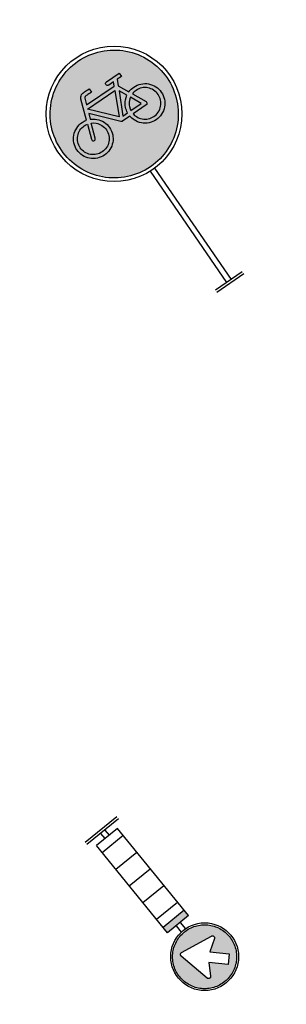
# Model space of a CAD drawing. Header units: metres. Extents: x 197071 to 197673, y 354832 to 355594.
# Tile 19 of 28: x 197224.81 to 197229.23, y 355388.35 to 355404.71. Entities that reach past the tile are written whole.
import ezdxf

# ---------------------------------------------------------------- set-up
doc = ezdxf.new("R2010")
doc.units = ezdxf.units.M
doc.layers.get('0').update_dxf_attribs({"lineweight": 25})

# ---------------------------------------------------------------- blocks, each defined once
blk = doc.blocks.new('G11')
h = blk.add_hatch(color=253)
h.paths.add_polyline_path([(1.9855, 0.0228), (1.9838, 0.046), (1.981, 0.0689), (1.9771, 0.0916), (1.9721, 0.114), (1.9659, 0.1363), (1.9586, 0.1583), (1.9502, 0.1801), (1.9407, 0.2015), (1.9303, 0.2222), (1.9189, 0.2423), (1.9066, 0.2618), (1.8933, 0.2806), (1.8791, 0.2988), (1.8639, 0.3164), (1.8478, 0.3333), (1.8309, 0.3494), (1.8133, 0.3646), (1.7951, 0.3788), (1.7763, 0.3921), (1.7568, 0.4044), (1.7367, 0.4158), (1.716, 0.4262), (1.6946, 0.4357), (1.6728, 0.4441), (1.6508, 0.4514), (1.6285, 0.4576), (1.6061, 0.4626), (1.5834, 0.4665), (1.5605, 0.4694), (1.5373, 0.471), (1.514, 0.4716), (1.4906, 0.471), (1.4675, 0.4694), (1.4446, 0.4665), (1.4219, 0.4626), (1.3994, 0.4576), (1.3772, 0.4514), (1.3551, 0.4441), (1.3333, 0.4357), (1.312, 0.4262), (1.2912, 0.4158), (1.2711, 0.4044), (1.2516, 0.3921), (1.2328, 0.3788), (1.2146, 0.3646), (1.197, 0.3494), (1.1801, 0.3333), (1.164, 0.3164), (1.1488, 0.2988), (1.1346, 0.2806), (1.1213, 0.2618), (1.109, 0.2423), (1.0976, 0.2222), (1.0872, 0.2015), (1.0778, 0.1801), (1.0694, 0.1583), (1.0621, 0.1363), (1.0559, 0.114), (1.0508, 0.0916), (1.0469, 0.0689), (1.0441, 0.046), (1.0424, 0.0228), (1.0418, -0.0005), (1.0424, -0.0239), (1.0441, -0.047), (1.0469, -0.0699), (1.0508, -0.0926), (1.0559, -0.1151), (1.0621, -0.1373), (1.0694, -0.1594), (1.0778, -0.1812), (1.0872, -0.2025), (1.0976, -0.2233), (1.109, -0.2434), (1.1213, -0.2629), (1.1346, -0.2817), (1.1488, -0.2999), (1.164, -0.3174), (1.1801, -0.3344), (1.197, -0.3505), (1.2146, -0.3657), (1.2328, -0.3799), (1.2516, -0.3932), (1.2711, -0.4055), (1.2912, -0.4169), (1.312, -0.4273), (1.3333, -0.4367), (1.3551, -0.4451), (1.3772, -0.4524), (1.3994, -0.4586), (1.4219, -0.4637), (1.4446, -0.4676), (1.4675, -0.4704), (1.4906, -0.4721), (1.514, -0.4727), (1.5373, -0.4721), (1.5605, -0.4704), (1.5834, -0.4676), (1.6061, -0.4637), (1.6285, -0.4586), (1.6508, -0.4524), (1.6728, -0.4451), (1.6946, -0.4367), (1.716, -0.4273), (1.7367, -0.4169), (1.7568, -0.4055), (1.7763, -0.3932), (1.7951, -0.3799), (1.8133, -0.3657), (1.8309, -0.3505), (1.8478, -0.3344), (1.8639, -0.3174), (1.8791, -0.2999), (1.8933, -0.2817), (1.9066, -0.2629), (1.9189, -0.2434), (1.9303, -0.2233), (1.9407, -0.2025), (1.9502, -0.1812), (1.9586, -0.1594), (1.9659, -0.1373), (1.9721, -0.1151), (1.9771, -0.0926), (1.981, -0.0699), (1.9838, -0.047), (1.9855, -0.0239), (1.9861, -0.0005)])
h.paths.add_polyline_path([(1.3376, 0.1376), (1.3291, 0.1491), (1.3217, 0.1614), (1.3156, 0.1744), (1.3107, 0.188), (1.3072, 0.2018), (1.3051, 0.2159), (1.3044, 0.2303), (1.3051, 0.2446), (1.3072, 0.2587), (1.3107, 0.2725), (1.3156, 0.2861), (1.3217, 0.2991), (1.3291, 0.3114), (1.3376, 0.3228), (1.3472, 0.3334), (1.3578, 0.3431), (1.3693, 0.3516), (1.3815, 0.3589), (1.3945, 0.3651), (1.4081, 0.37), (1.4219, 0.3735), (1.436, 0.3756), (1.4504, 0.3763), (1.4647, 0.3756), (1.4788, 0.3735), (1.4926, 0.37), (1.5062, 0.3651), (1.5193, 0.3589), (1.5315, 0.3516), (1.5429, 0.3431), (1.5535, 0.3334), (1.5632, 0.3228), (1.5717, 0.3114), (1.579, 0.2991), (1.5852, 0.2861), (1.5901, 0.2725), (1.5936, 0.2587), (1.5957, 0.2446), (1.5964, 0.2303), (1.5953, 0.212), (1.5919, 0.1941), (1.7433, 0.1392), (1.7509, 0.1355), (1.7576, 0.1304), (1.7633, 0.124), (1.7678, 0.1165), (1.7707, 0.1093), (1.7716, 0.1037), (1.7716, 0.1017), (1.7716, 0.0983), (1.7716, 0.0934), (1.7716, 0.087), (1.7716, 0.079), (1.7716, 0.0696), (1.7716, 0.0587), (1.7716, 0.0463), (1.7424, 0.0463), (1.7424, 0.0587), (1.7424, 0.0694), (1.7424, 0.0786), (1.7424, 0.0861), (1.7424, 0.0921), (1.7424, 0.0965), (1.7424, 0.0992), (1.7424, 0.1004), (1.7412, 0.1044), (1.7378, 0.1089), (1.7331, 0.112), (1.6842, 0.1296), (1.6842, -0.1176), (1.7131, -0.1316), (1.7131, -0.0877), (1.7143, -0.082), (1.7174, -0.0773), (1.7222, -0.0741), (1.7279, -0.0731), (1.7334, -0.0741), (1.7382, -0.0773), (1.7413, -0.082), (1.7424, -0.0877), (1.7424, -0.2009), (1.7131, -0.2009), (1.7131, -0.1638), (1.6695, -0.1429), (1.5877, -0.1824), (1.5915, -0.1944), (1.5942, -0.2067), (1.5958, -0.2192), (1.5964, -0.2319), (1.5957, -0.2464), (1.5936, -0.2606), (1.5901, -0.2745), (1.5852, -0.2881), (1.579, -0.3011), (1.5717, -0.3133), (1.5632, -0.3247), (1.5535, -0.3354), (1.5429, -0.345), (1.5315, -0.3535), (1.5193, -0.3608), (1.5062, -0.3669), (1.4926, -0.3717), (1.4788, -0.3752), (1.4647, -0.3772), (1.4504, -0.3779), (1.436, -0.3772), (1.4219, -0.3752), (1.4081, -0.3717), (1.3945, -0.3669), (1.3815, -0.3608), (1.3693, -0.3535), (1.3578, -0.345), (1.3472, -0.3354), (1.3376, -0.3247), (1.3291, -0.3133), (1.3217, -0.3011), (1.3156, -0.2881), (1.3107, -0.2745), (1.3072, -0.2606), (1.3051, -0.2465), (1.3044, -0.2321), (1.3051, -0.2177), (1.3072, -0.2036), (1.3107, -0.1898), (1.3156, -0.1762), (1.3217, -0.1633), (1.3291, -0.151), (1.3376, -0.1396), (1.3472, -0.1289), (1.3578, -0.1192), (1.3693, -0.1107), (1.3815, -0.1034), (1.3945, -0.0973), (1.4046, -0.0935), (1.4148, -0.0905), (1.4252, -0.0883), (1.4357, -0.0868), (1.4357, -0.0208), (1.4361, -0.0179), (1.4372, -0.0152), (1.4408, -0.0107), (1.6236, 0.1517), (1.582, 0.167), (1.5762, 0.1561), (1.5696, 0.1458), (1.5621, 0.1361), (1.5537, 0.127), (1.543, 0.1173), (1.5315, 0.1087), (1.5193, 0.1014), (1.5062, 0.0953), (1.4926, 0.0905), (1.4788, 0.087), (1.4647, 0.085), (1.4504, 0.0843), (1.436, 0.085), (1.4219, 0.087), (1.4081, 0.0905), (1.3945, 0.0953), (1.3815, 0.1014), (1.3693, 0.1087), (1.3578, 0.1172), (1.3472, 0.1269)], flags=16)
h.paths.add_polyline_path([(1.3599, 0.1561), (1.3532, 0.1653), (1.3473, 0.1751), (1.3425, 0.1855), (1.3386, 0.1964), (1.3358, 0.2074), (1.3342, 0.2187), (1.3336, 0.2303), (1.3342, 0.2418), (1.3358, 0.2531), (1.3386, 0.2642), (1.3425, 0.2751), (1.3473, 0.2855), (1.3532, 0.2953), (1.3599, 0.3044), (1.3677, 0.313), (1.3762, 0.3207), (1.3854, 0.3275), (1.3951, 0.3333), (1.4056, 0.3382), (1.4164, 0.342), (1.4275, 0.3448), (1.4388, 0.3465), (1.4504, 0.347), (1.4619, 0.3465), (1.4732, 0.3448), (1.4843, 0.342), (1.4951, 0.3382), (1.5056, 0.3333), (1.5153, 0.3275), (1.5245, 0.3207), (1.5329, 0.313), (1.5406, 0.3044), (1.5474, 0.2953), (1.5532, 0.2855), (1.5582, 0.2751), (1.5621, 0.2642), (1.5649, 0.2531), (1.5666, 0.2418), (1.5671, 0.2303), (1.5664, 0.2172), (1.5644, 0.2043), (1.4555, 0.244), (1.4498, 0.2447), (1.4443, 0.2434), (1.4398, 0.2401), (1.4368, 0.2352), (1.4357, 0.2295), (1.4371, 0.224), (1.4405, 0.2194), (1.4453, 0.2166), (1.5543, 0.1768), (1.5447, 0.1614), (1.5328, 0.1476), (1.5244, 0.1398), (1.5153, 0.133), (1.5056, 0.1272), (1.4951, 0.1223), (1.4843, 0.1185), (1.4732, 0.1157), (1.4619, 0.1141), (1.4504, 0.1135), (1.4388, 0.1141), (1.4275, 0.1158), (1.4164, 0.1186), (1.4056, 0.1225), (1.3952, 0.1273), (1.3854, 0.1331), (1.3762, 0.1398), (1.3677, 0.1476)], flags=0)
h.paths.add_polyline_path([(1.3677, -0.1495), (1.3762, -0.1418), (1.3854, -0.135), (1.3952, -0.1291), (1.4056, -0.1241), (1.4206, -0.119), (1.4357, -0.1161), (1.4357, -0.2328), (1.4371, -0.2383), (1.4407, -0.2428), (1.4456, -0.2458), (1.4511, -0.2467), (1.4566, -0.2454), (1.5611, -0.1952), (1.5638, -0.2042), (1.5656, -0.2133), (1.5668, -0.2226), (1.5671, -0.2319), (1.5666, -0.2434), (1.5649, -0.2547), (1.5621, -0.2658), (1.5582, -0.2767), (1.5532, -0.2871), (1.5474, -0.2969), (1.5406, -0.3061), (1.5329, -0.3146), (1.5245, -0.3224), (1.5153, -0.3291), (1.5056, -0.335), (1.4951, -0.3399), (1.4843, -0.3437), (1.4732, -0.3465), (1.4619, -0.3481), (1.4504, -0.3487), (1.4388, -0.3481), (1.4275, -0.3465), (1.4164, -0.3438), (1.4056, -0.34), (1.3952, -0.3351), (1.3854, -0.3292), (1.3762, -0.3224), (1.3677, -0.3146), (1.3599, -0.3061), (1.3532, -0.2969), (1.3473, -0.2871), (1.3425, -0.2767), (1.3386, -0.2658), (1.3358, -0.2548), (1.3342, -0.2435), (1.3336, -0.2321), (1.3342, -0.2206), (1.3358, -0.2093), (1.3386, -0.1983), (1.3425, -0.1874), (1.3473, -0.177), (1.3532, -0.1672), (1.3599, -0.1581)], flags=0)
h.paths.add_polyline_path([(1.4653, -0.0447), (1.6358, -0.1268), (1.5749, -0.1558), (1.5651, -0.1417), (1.5537, -0.1286), (1.543, -0.119), (1.5315, -0.1106), (1.5192, -0.1034), (1.5062, -0.0973), (1.4963, -0.0935), (1.4861, -0.0905), (1.4758, -0.0883), (1.4653, -0.0868)], flags=0)
h.paths.add_polyline_path([(1.4767, -0.0178), (1.6546, 0.1404), (1.6546, -0.1035)], flags=0)
h.paths.add_polyline_path([(1.4653, -0.1161), (1.4804, -0.1191), (1.4952, -0.1241), (1.5056, -0.1291), (1.5153, -0.135), (1.5244, -0.1418), (1.5328, -0.1495), (1.5412, -0.1588), (1.5486, -0.1686), (1.4653, -0.2087)], flags=0)
h = blk.add_hatch(color=0)
h.paths.add_polyline_path([(1.6842, 0.1296), (1.7331, 0.112), (1.7378, 0.1089), (1.7412, 0.1044), (1.7424, 0.1004), (1.7424, 0.0992), (1.7424, 0.0965), (1.7424, 0.0921), (1.7424, 0.0861), (1.7424, 0.0786), (1.7424, 0.0694), (1.7424, 0.0587), (1.7424, 0.0463), (1.7716, 0.0463), (1.7716, 0.0587), (1.7716, 0.0696), (1.7716, 0.079), (1.7716, 0.087), (1.7716, 0.0934), (1.7716, 0.0983), (1.7716, 0.1017), (1.7716, 0.1037), (1.7707, 0.1093), (1.7678, 0.1165), (1.7633, 0.124), (1.7576, 0.1304), (1.7509, 0.1355), (1.7433, 0.1392), (1.5919, 0.1941), (1.5953, 0.212), (1.5964, 0.2303), (1.5957, 0.2446), (1.5936, 0.2587), (1.5901, 0.2725), (1.5852, 0.2861), (1.579, 0.2991), (1.5717, 0.3114), (1.5632, 0.3228), (1.5535, 0.3334), (1.5429, 0.3431), (1.5315, 0.3516), (1.5193, 0.3589), (1.5062, 0.3651), (1.4926, 0.37), (1.4788, 0.3735), (1.4647, 0.3756), (1.4504, 0.3763), (1.436, 0.3756), (1.4219, 0.3735), (1.4081, 0.37), (1.3945, 0.3651), (1.3815, 0.3589), (1.3693, 0.3516), (1.3578, 0.3431), (1.3472, 0.3334), (1.3376, 0.3228), (1.3291, 0.3114), (1.3217, 0.2991), (1.3156, 0.2861), (1.3107, 0.2725), (1.3072, 0.2587), (1.3051, 0.2446), (1.3044, 0.2303), (1.3051, 0.2159), (1.3072, 0.2018), (1.3107, 0.188), (1.3156, 0.1744), (1.3217, 0.1614), (1.3291, 0.1491), (1.3376, 0.1376), (1.3472, 0.1269), (1.3578, 0.1172), (1.3693, 0.1087), (1.3815, 0.1014), (1.3945, 0.0953), (1.4081, 0.0905), (1.4219, 0.087), (1.436, 0.085), (1.4504, 0.0843), (1.4647, 0.085), (1.4788, 0.087), (1.4926, 0.0905), (1.5062, 0.0953), (1.5193, 0.1014), (1.5315, 0.1087), (1.543, 0.1173), (1.5537, 0.127), (1.5621, 0.1361), (1.5696, 0.1458), (1.5762, 0.1561), (1.582, 0.167), (1.6236, 0.1517), (1.4408, -0.0107), (1.4372, -0.0152), (1.4361, -0.0179), (1.4357, -0.0208), (1.4357, -0.0868), (1.4252, -0.0883), (1.4148, -0.0905), (1.4046, -0.0935), (1.3945, -0.0973), (1.3815, -0.1034), (1.3693, -0.1107), (1.3578, -0.1192), (1.3472, -0.1289), (1.3376, -0.1396), (1.3291, -0.151), (1.3217, -0.1633), (1.3156, -0.1762), (1.3107, -0.1898), (1.3072, -0.2036), (1.3051, -0.2177), (1.3044, -0.2321), (1.3051, -0.2465), (1.3072, -0.2606), (1.3107, -0.2745), (1.3156, -0.2881), (1.3217, -0.3011), (1.3291, -0.3133), (1.3376, -0.3247), (1.3472, -0.3354), (1.3578, -0.345), (1.3693, -0.3535), (1.3815, -0.3608), (1.3945, -0.3669), (1.4081, -0.3717), (1.4219, -0.3752), (1.436, -0.3772), (1.4504, -0.3779), (1.4647, -0.3772), (1.4788, -0.3752), (1.4926, -0.3717), (1.5062, -0.3669), (1.5193, -0.3608), (1.5315, -0.3535), (1.5429, -0.345), (1.5535, -0.3354), (1.5632, -0.3247), (1.5717, -0.3133), (1.579, -0.3011), (1.5852, -0.2881), (1.5901, -0.2745), (1.5936, -0.2606), (1.5957, -0.2464), (1.5964, -0.2319), (1.5958, -0.2192), (1.5942, -0.2067), (1.5915, -0.1944), (1.5877, -0.1824), (1.6695, -0.1429), (1.7131, -0.1638), (1.7131, -0.2009), (1.7424, -0.2009), (1.7424, -0.0877), (1.7413, -0.082), (1.7382, -0.0773), (1.7334, -0.0741), (1.7279, -0.0731), (1.7222, -0.0741), (1.7174, -0.0773), (1.7143, -0.082), (1.7131, -0.0877), (1.7131, -0.1316), (1.6842, -0.1176)])
h.paths.add_polyline_path([(1.4653, -0.1161), (1.4804, -0.1191), (1.4952, -0.1241), (1.5056, -0.1291), (1.5153, -0.135), (1.5244, -0.1418), (1.5328, -0.1495), (1.5412, -0.1588), (1.5486, -0.1686), (1.4653, -0.2087)], flags=16)
h.paths.add_polyline_path([(1.4357, -0.1161), (1.4357, -0.2328), (1.4371, -0.2383), (1.4407, -0.2428), (1.4456, -0.2458), (1.4511, -0.2467), (1.4566, -0.2454), (1.5611, -0.1952), (1.5638, -0.2042), (1.5656, -0.2133), (1.5668, -0.2226), (1.5671, -0.2319), (1.5666, -0.2434), (1.5649, -0.2547), (1.5621, -0.2658), (1.5582, -0.2767), (1.5532, -0.2871), (1.5474, -0.2969), (1.5406, -0.3061), (1.5329, -0.3146), (1.5245, -0.3224), (1.5153, -0.3291), (1.5056, -0.335), (1.4951, -0.3399), (1.4843, -0.3437), (1.4732, -0.3465), (1.4619, -0.3481), (1.4504, -0.3487), (1.4388, -0.3481), (1.4275, -0.3465), (1.4164, -0.3438), (1.4056, -0.34), (1.3952, -0.3351), (1.3854, -0.3292), (1.3762, -0.3224), (1.3677, -0.3146), (1.3599, -0.3061), (1.3532, -0.2969), (1.3473, -0.2871), (1.3425, -0.2767), (1.3386, -0.2658), (1.3358, -0.2548), (1.3342, -0.2435), (1.3336, -0.2321), (1.3342, -0.2206), (1.3358, -0.2093), (1.3386, -0.1983), (1.3425, -0.1874), (1.3473, -0.177), (1.3532, -0.1672), (1.3599, -0.1581), (1.3677, -0.1495), (1.3762, -0.1418), (1.3854, -0.135), (1.3952, -0.1291), (1.4056, -0.1241), (1.4206, -0.119)], flags=16)
h.paths.add_polyline_path([(1.4653, -0.0868), (1.4653, -0.0447), (1.6358, -0.1268), (1.5749, -0.1558), (1.5651, -0.1417), (1.5537, -0.1286), (1.543, -0.119), (1.5315, -0.1106), (1.5192, -0.1034), (1.5062, -0.0973), (1.4963, -0.0935), (1.4861, -0.0905), (1.4758, -0.0883)], flags=16)
h.paths.add_polyline_path([(1.4767, -0.0178), (1.6546, 0.1404), (1.6546, -0.1035)], flags=16)
h.paths.add_polyline_path([(1.4504, 0.1135), (1.4388, 0.1141), (1.4275, 0.1158), (1.4164, 0.1186), (1.4056, 0.1225), (1.3952, 0.1273), (1.3854, 0.1331), (1.3762, 0.1398), (1.3677, 0.1476), (1.3599, 0.1561), (1.3532, 0.1653), (1.3473, 0.1751), (1.3425, 0.1855), (1.3386, 0.1964), (1.3358, 0.2074), (1.3342, 0.2187), (1.3336, 0.2303), (1.3342, 0.2418), (1.3358, 0.2531), (1.3386, 0.2642), (1.3425, 0.2751), (1.3473, 0.2855), (1.3532, 0.2953), (1.3599, 0.3044), (1.3677, 0.313), (1.3762, 0.3207), (1.3854, 0.3275), (1.3951, 0.3333), (1.4056, 0.3382), (1.4164, 0.342), (1.4275, 0.3448), (1.4388, 0.3465), (1.4504, 0.347), (1.4619, 0.3465), (1.4732, 0.3448), (1.4843, 0.342), (1.4951, 0.3382), (1.5056, 0.3333), (1.5153, 0.3275), (1.5245, 0.3207), (1.5329, 0.313), (1.5406, 0.3044), (1.5474, 0.2953), (1.5532, 0.2855), (1.5582, 0.2751), (1.5621, 0.2642), (1.5649, 0.2531), (1.5666, 0.2418), (1.5671, 0.2303), (1.5664, 0.2172), (1.5644, 0.2043), (1.4555, 0.244), (1.4498, 0.2447), (1.4443, 0.2434), (1.4398, 0.2401), (1.4368, 0.2352), (1.4357, 0.2295), (1.4371, 0.224), (1.4405, 0.2194), (1.4453, 0.2166), (1.5543, 0.1768), (1.5447, 0.1614), (1.5328, 0.1476), (1.5244, 0.1398), (1.5153, 0.133), (1.5056, 0.1272), (1.4951, 0.1223), (1.4843, 0.1185), (1.4732, 0.1157), (1.4619, 0.1141)], flags=16)
at = {"color": 0}
for p, q in [((0, -0.12), (0, 0.12)), ((0.02, -0.12), (0.02, 0.12)), ((1.016, 0.02), (0.02, 0.02)), ((1.016, -0.02), (0.02, -0.02))]:
    blk.add_line(p, q, dxfattribs=at)
for points in [[(1.514, -0.4727), (1.4906, -0.4721), (1.4675, -0.4704), (1.4446, -0.4676), (1.4219, -0.4637), (1.3994, -0.4586), (1.3772, -0.4524), (1.3551, -0.4451), (1.3333, -0.4367), (1.312, -0.4273), (1.2912, -0.4169), (1.2711, -0.4055), (1.2516, -0.3932), (1.2328, -0.3799), (1.2146, -0.3657), (1.197, -0.3505), (1.1801, -0.3344), (1.164, -0.3174), (1.1488, -0.2999), (1.1346, -0.2817), (1.1213, -0.2629), (1.109, -0.2434), (1.0976, -0.2233), (1.0872, -0.2025), (1.0778, -0.1812), (1.0694, -0.1594), (1.0621, -0.1373), (1.0559, -0.1151), (1.0508, -0.0926), (1.0469, -0.0699), (1.0441, -0.047), (1.0424, -0.0239), (1.0418, -0.0005), (1.0424, 0.0228), (1.0441, 0.046), (1.0469, 0.0689), (1.0508, 0.0916), (1.0559, 0.114), (1.0621, 0.1363), (1.0694, 0.1583), (1.0778, 0.1801), (1.0872, 0.2015), (1.0976, 0.2222), (1.109, 0.2423), (1.1213, 0.2618), (1.1346, 0.2806), (1.1488, 0.2988), (1.164, 0.3164), (1.1801, 0.3333), (1.197, 0.3494), (1.2146, 0.3646), (1.2328, 0.3788), (1.2516, 0.3921), (1.2711, 0.4044), (1.2912, 0.4158), (1.312, 0.4262), (1.3333, 0.4357), (1.3551, 0.4441), (1.3772, 0.4514), (1.3994, 0.4576), (1.4219, 0.4626), (1.4446, 0.4665), (1.4675, 0.4694), (1.4906, 0.471), (1.514, 0.4716), (1.5373, 0.471), (1.5605, 0.4694), (1.5834, 0.4665), (1.6061, 0.4626), (1.6285, 0.4576), (1.6508, 0.4514), (1.6728, 0.4441), (1.6946, 0.4357), (1.716, 0.4262), (1.7367, 0.4158), (1.7568, 0.4044), (1.7763, 0.3921), (1.7951, 0.3788), (1.8133, 0.3646), (1.8309, 0.3494), (1.8478, 0.3333), (1.8639, 0.3164), (1.8791, 0.2988), (1.8933, 0.2806), (1.9066, 0.2618), (1.9189, 0.2423), (1.9303, 0.2222), (1.9407, 0.2015), (1.9502, 0.1801), (1.9586, 0.1583), (1.9659, 0.1363), (1.9721, 0.114), (1.9771, 0.0916), (1.981, 0.0689), (1.9838, 0.046), (1.9855, 0.0228), (1.9861, -0.0005), (1.9855, -0.0239), (1.9838, -0.047), (1.981, -0.0699), (1.9771, -0.0926), (1.9721, -0.1151), (1.9659, -0.1373), (1.9586, -0.1594), (1.9502, -0.1812), (1.9407, -0.2025), (1.9303, -0.2233), (1.9189, -0.2434), (1.9066, -0.2629), (1.8933, -0.2817), (1.8791, -0.2999), (1.8639, -0.3174), (1.8478, -0.3344), (1.8309, -0.3505), (1.8133, -0.3657), (1.7951, -0.3799), (1.7763, -0.3932), (1.7568, -0.4055), (1.7367, -0.4169), (1.716, -0.4273), (1.6946, -0.4367), (1.6728, -0.4451), (1.6508, -0.4524), (1.6285, -0.4586), (1.6061, -0.4637), (1.5834, -0.4676), (1.5605, -0.4704), (1.5373, -0.4721), (1.514, -0.4727)], [(1.4357, -0.0208), (1.4361, -0.0179), (1.4372, -0.0152), (1.4408, -0.0107), (1.6236, 0.1517), (1.582, 0.167), (1.5762, 0.1561), (1.5696, 0.1458), (1.5621, 0.1361), (1.5537, 0.127), (1.543, 0.1173), (1.5315, 0.1087), (1.5193, 0.1014), (1.5062, 0.0953), (1.4926, 0.0905), (1.4788, 0.087), (1.4647, 0.085), (1.4504, 0.0843), (1.436, 0.085), (1.4219, 0.087), (1.4081, 0.0905), (1.3945, 0.0953), (1.3815, 0.1014), (1.3693, 0.1087), (1.3578, 0.1172), (1.3472, 0.1269), (1.3376, 0.1376), (1.3291, 0.1491), (1.3217, 0.1614), (1.3156, 0.1744), (1.3107, 0.188), (1.3072, 0.2018), (1.3051, 0.2159), (1.3044, 0.2303), (1.3051, 0.2446), (1.3072, 0.2587), (1.3107, 0.2725), (1.3156, 0.2861), (1.3217, 0.2991), (1.3291, 0.3114), (1.3376, 0.3228), (1.3472, 0.3334), (1.3578, 0.3431), (1.3693, 0.3516), (1.3815, 0.3589), (1.3945, 0.3651), (1.4081, 0.37), (1.4219, 0.3735), (1.436, 0.3756), (1.4504, 0.3763), (1.4647, 0.3756), (1.4788, 0.3735), (1.4926, 0.37), (1.5062, 0.3651), (1.5193, 0.3589), (1.5315, 0.3516), (1.5429, 0.3431), (1.5535, 0.3334), (1.5632, 0.3228), (1.5717, 0.3114), (1.579, 0.2991), (1.5852, 0.2861), (1.5901, 0.2725), (1.5936, 0.2587), (1.5957, 0.2446), (1.5964, 0.2303), (1.5953, 0.212), (1.5919, 0.1941), (1.7433, 0.1392), (1.7509, 0.1355), (1.7576, 0.1304), (1.7633, 0.124), (1.7678, 0.1165), (1.7707, 0.1093), (1.7716, 0.1037), (1.7716, 0.1017), (1.7716, 0.0983), (1.7716, 0.0934), (1.7716, 0.087), (1.7716, 0.079), (1.7716, 0.0696), (1.7716, 0.0587), (1.7716, 0.0463), (1.7424, 0.0463), (1.7424, 0.0587), (1.7424, 0.0694), (1.7424, 0.0786), (1.7424, 0.0861), (1.7424, 0.0921), (1.7424, 0.0965), (1.7424, 0.0992), (1.7424, 0.1004), (1.7412, 0.1044), (1.7378, 0.1089), (1.7331, 0.112), (1.6842, 0.1296), (1.6842, -0.1176), (1.7131, -0.1316), (1.7131, -0.0877), (1.7143, -0.082), (1.7174, -0.0773), (1.7222, -0.0741), (1.7279, -0.0731), (1.7334, -0.0741), (1.7382, -0.0773), (1.7413, -0.082), (1.7424, -0.0877), (1.7424, -0.2009), (1.7131, -0.2009), (1.7131, -0.1638), (1.6695, -0.1429), (1.5877, -0.1824), (1.5915, -0.1944), (1.5942, -0.2067), (1.5958, -0.2192), (1.5964, -0.2319), (1.5957, -0.2464), (1.5936, -0.2606), (1.5901, -0.2745), (1.5852, -0.2881), (1.579, -0.3011), (1.5717, -0.3133), (1.5632, -0.3247), (1.5535, -0.3354), (1.5429, -0.345), (1.5315, -0.3535), (1.5193, -0.3608), (1.5062, -0.3669), (1.4926, -0.3717), (1.4788, -0.3752), (1.4647, -0.3772), (1.4504, -0.3779), (1.436, -0.3772), (1.4219, -0.3752), (1.4081, -0.3717), (1.3945, -0.3669), (1.3815, -0.3608), (1.3693, -0.3535), (1.3578, -0.345), (1.3472, -0.3354), (1.3376, -0.3247), (1.3291, -0.3133), (1.3217, -0.3011), (1.3156, -0.2881), (1.3107, -0.2745), (1.3072, -0.2606), (1.3051, -0.2465), (1.3044, -0.2321), (1.3051, -0.2177), (1.3072, -0.2036), (1.3107, -0.1898), (1.3156, -0.1762), (1.3217, -0.1633), (1.3291, -0.151), (1.3376, -0.1396), (1.3472, -0.1289), (1.3578, -0.1192), (1.3693, -0.1107), (1.3815, -0.1034), (1.3945, -0.0973), (1.4046, -0.0935), (1.4148, -0.0905), (1.4252, -0.0883), (1.4357, -0.0868), (1.4357, -0.0208)], [(1.5543, 0.1768), (1.5447, 0.1614), (1.5328, 0.1476), (1.5244, 0.1398), (1.5153, 0.133), (1.5056, 0.1272), (1.4951, 0.1223), (1.4843, 0.1185), (1.4732, 0.1157), (1.4619, 0.1141), (1.4504, 0.1135), (1.4388, 0.1141), (1.4275, 0.1158), (1.4164, 0.1186), (1.4056, 0.1225), (1.3952, 0.1273), (1.3854, 0.1331), (1.3762, 0.1398), (1.3677, 0.1476), (1.3599, 0.1561), (1.3532, 0.1653), (1.3473, 0.1751), (1.3425, 0.1855), (1.3386, 0.1964), (1.3358, 0.2074), (1.3342, 0.2187), (1.3336, 0.2303), (1.3342, 0.2418), (1.3358, 0.2531), (1.3386, 0.2642), (1.3425, 0.2751), (1.3473, 0.2855), (1.3532, 0.2953), (1.3599, 0.3044), (1.3677, 0.313), (1.3762, 0.3207), (1.3854, 0.3275), (1.3951, 0.3333), (1.4056, 0.3382), (1.4164, 0.342), (1.4275, 0.3448), (1.4388, 0.3465), (1.4504, 0.347), (1.4619, 0.3465), (1.4732, 0.3448), (1.4843, 0.342), (1.4951, 0.3382), (1.5056, 0.3333), (1.5153, 0.3275), (1.5245, 0.3207), (1.5329, 0.313), (1.5406, 0.3044), (1.5474, 0.2953), (1.5532, 0.2855), (1.5582, 0.2751), (1.5621, 0.2642), (1.5649, 0.2531), (1.5666, 0.2418), (1.5671, 0.2303), (1.5664, 0.2172), (1.5644, 0.2043), (1.4555, 0.244), (1.4498, 0.2447), (1.4443, 0.2434), (1.4398, 0.2401), (1.4368, 0.2352), (1.4357, 0.2295), (1.4371, 0.224), (1.4405, 0.2194), (1.4453, 0.2166), (1.5543, 0.1768)], [(1.6546, -0.1035), (1.4767, -0.0178), (1.6546, 0.1404), (1.6546, -0.1035)], [(1.4653, -0.0868), (1.4758, -0.0883), (1.4861, -0.0905), (1.4963, -0.0935), (1.5062, -0.0973), (1.5192, -0.1034), (1.5315, -0.1106), (1.543, -0.119), (1.5537, -0.1286), (1.5651, -0.1417), (1.5749, -0.1558), (1.6358, -0.1268), (1.4653, -0.0447), (1.4653, -0.0868)], [(1.4357, -0.1161), (1.4206, -0.119), (1.4056, -0.1241), (1.3952, -0.1291), (1.3854, -0.135), (1.3762, -0.1418), (1.3677, -0.1495), (1.3599, -0.1581), (1.3532, -0.1672), (1.3473, -0.177), (1.3425, -0.1874), (1.3386, -0.1983), (1.3358, -0.2093), (1.3342, -0.2206), (1.3336, -0.2321), (1.3342, -0.2435), (1.3358, -0.2548), (1.3386, -0.2658), (1.3425, -0.2767), (1.3473, -0.2871), (1.3532, -0.2969), (1.3599, -0.3061), (1.3677, -0.3146), (1.3762, -0.3224), (1.3854, -0.3292), (1.3952, -0.3351), (1.4056, -0.34), (1.4164, -0.3438), (1.4275, -0.3465), (1.4388, -0.3481), (1.4504, -0.3487), (1.4619, -0.3481), (1.4732, -0.3465), (1.4843, -0.3437), (1.4951, -0.3399), (1.5056, -0.335), (1.5153, -0.3291), (1.5245, -0.3224), (1.5329, -0.3146), (1.5406, -0.3061), (1.5474, -0.2969), (1.5532, -0.2871), (1.5582, -0.2767), (1.5621, -0.2658), (1.5649, -0.2547), (1.5666, -0.2434), (1.5671, -0.2319), (1.5668, -0.2226), (1.5656, -0.2133), (1.5638, -0.2042), (1.5611, -0.1952), (1.4566, -0.2454), (1.4511, -0.2467), (1.4456, -0.2458), (1.4407, -0.2428), (1.4371, -0.2383), (1.4357, -0.2328), (1.4357, -0.1161)], [(1.4653, -0.2087), (1.5486, -0.1686), (1.5412, -0.1588), (1.5328, -0.1495), (1.5244, -0.1418), (1.5153, -0.135), (1.5056, -0.1291), (1.4952, -0.1241), (1.4804, -0.1191), (1.4653, -0.1161), (1.4653, -0.2087)]]:
    blk.add_lwpolyline(points, close=True, dxfattribs=at)
blk.add_circle((1.5156, 0), 0.5, dxfattribs=at)
blk = doc.blocks.new('D02ro_BB22')
h = blk.add_hatch(color=253)
h.paths.add_polyline_path([(1.3317, -0.2033), (1.3414, -0.1971), (1.3508, -0.1905), (1.3599, -0.1834), (1.3687, -0.1758), (1.3771, -0.1677), (1.3852, -0.1593), (1.3928, -0.1505), (1.3999, -0.1414), (1.4065, -0.132), (1.4127, -0.1222), (1.4184, -0.1122), (1.4236, -0.1018), (1.4283, -0.0911), (1.4325, -0.0802), (1.4362, -0.0692), (1.4393, -0.0581), (1.4418, -0.0468), (1.4438, -0.0355), (1.4452, -0.024), (1.446, -0.0125), (1.4463, -0.0008), (1.446, 0.0109), (1.4452, 0.0224), (1.4438, 0.0339), (1.4418, 0.0452), (1.4393, 0.0565), (1.4362, 0.0676), (1.4325, 0.0786), (1.4283, 0.0895), (1.4236, 0.1002), (1.4184, 0.1106), (1.4127, 0.1206), (1.4065, 0.1304), (1.3999, 0.1398), (1.3928, 0.1489), (1.3852, 0.1577), (1.3771, 0.1661), (1.3687, 0.1742), (1.3599, 0.1818), (1.3508, 0.1889), (1.3414, 0.1955), (1.3317, 0.2017), (1.3216, 0.2074), (1.3112, 0.2126), (1.3005, 0.2173), (1.2896, 0.2215), (1.2786, 0.2252), (1.2675, 0.2283), (1.2563, 0.2308), (1.2449, 0.2327), (1.2335, 0.2341), (1.2219, 0.235), (1.2102, 0.2353), (1.1985, 0.235), (1.187, 0.2341), (1.1755, 0.2327), (1.1642, 0.2308), (1.153, 0.2283), (1.1418, 0.2252), (1.1308, 0.2215), (1.1199, 0.2173), (1.1092, 0.2126), (1.0988, 0.2074), (1.0888, 0.2017), (1.0791, 0.1955), (1.0696, 0.1889), (1.0605, 0.1818), (1.0518, 0.1742), (1.0433, 0.1661), (1.0352, 0.1577), (1.0277, 0.1489), (1.0205, 0.1398), (1.0139, 0.1304), (1.0077, 0.1206), (1.0021, 0.1106), (0.9969, 0.1002), (0.9921, 0.0895), (0.9879, 0.0786), (0.9843, 0.0676), (0.9812, 0.0565), (0.9787, 0.0452), (0.9767, 0.0339), (0.9753, 0.0224), (0.9744, 0.0109), (0.9742, -0.0008), (0.9744, -0.0125), (0.9753, -0.024), (0.9767, -0.0355), (0.9787, -0.0468), (0.9812, -0.0581), (0.9843, -0.0692), (0.9879, -0.0802), (0.9921, -0.0911), (0.9969, -0.1018), (1.0021, -0.1122), (1.0077, -0.1222), (1.0139, -0.132), (1.0205, -0.1414), (1.0277, -0.1505), (1.0352, -0.1593), (1.0433, -0.1677), (1.0518, -0.1758), (1.0605, -0.1834), (1.0696, -0.1905), (1.0791, -0.1971), (1.0888, -0.2033), (1.0988, -0.209), (1.1092, -0.2142), (1.1199, -0.2189), (1.1308, -0.2231), (1.1418, -0.2267), (1.153, -0.2298), (1.1642, -0.2324), (1.1755, -0.2343), (1.187, -0.2357), (1.1985, -0.2366), (1.2102, -0.2369), (1.2219, -0.2366), (1.2335, -0.2357), (1.2449, -0.2343), (1.2563, -0.2324), (1.2675, -0.2298), (1.2786, -0.2267), (1.2896, -0.2231), (1.3005, -0.2189), (1.3112, -0.2142), (1.3216, -0.209)])
h.paths.add_polyline_path([(1.0974, -0.1307), (1.0943, -0.131), (1.0913, -0.1306), (1.0883, -0.1297), (1.0855, -0.1283), (1.0831, -0.1263), (1.0812, -0.1239), (1.0797, -0.1212), (1.0788, -0.1182), (1.0785, -0.1151), (1.0788, -0.112), (1.1238, 0.1347), (1.1246, 0.1376), (1.1261, 0.1404), (1.1281, 0.1427), (1.1305, 0.1447), (1.1333, 0.1461), (1.1363, 0.147), (1.1394, 0.1472), (1.1425, 0.1469), (1.1454, 0.1459), (1.1481, 0.1444), (1.1505, 0.1424), (1.1524, 0.14), (1.2064, 0.053), (1.3072, 0.1538), (1.3632, 0.0978), (1.2624, -0.003), (1.3494, -0.0571), (1.3519, -0.0589), (1.3539, -0.0613), (1.3554, -0.064), (1.3563, -0.067), (1.3567, -0.07), (1.3564, -0.0731), (1.3555, -0.0761), (1.3541, -0.0789), (1.3522, -0.0813), (1.3498, -0.0833), (1.3471, -0.0848), (1.3441, -0.0857)], flags=16)
h = blk.add_hatch()
h.set_pattern_fill('LINE', color=0, scale=0.05, angle=-90, style=0)
h.paths.add_polyline_path([(0.85, -0.1), (0.85, 0.1), (0.07, 0.1), (0.07, -0.1)])
at = {"color": 0}
for p, q in [((0, 0.15), (0, -0.15)), ((0.02, 0.15), (0.02, -0.15)), ((0.9, 0.1), (0.07, 0.1)), ((0.07, 0.1), (0.07, -0.1)), ((0.85, 0.1), (0.85, -0.1)), ((0.9, 0.1), (0.9, -0.1)), ((0.02, 0.0195), (0.07, 0.0195)), ((0.9, 0.0195), (0.9607, 0.0195)), ((0.02, -0.0195), (0.07, -0.0195)), ((0.9, -0.0195), (0.9607, -0.0195)), ((0.9, -0.1), (0.07, -0.1))]:
    blk.add_line(p, q, dxfattribs=at)
for points in [[(1.4463, -0.0008), (1.446, -0.0125), (1.4452, -0.024), (1.4438, -0.0355), (1.4418, -0.0468), (1.4393, -0.0581), (1.4362, -0.0692), (1.4325, -0.0802), (1.4283, -0.0911), (1.4236, -0.1018), (1.4184, -0.1122), (1.4127, -0.1222), (1.4065, -0.132), (1.3999, -0.1414), (1.3928, -0.1505), (1.3852, -0.1593), (1.3771, -0.1677), (1.3687, -0.1758), (1.3599, -0.1834), (1.3508, -0.1905), (1.3414, -0.1971), (1.3317, -0.2033), (1.3216, -0.209), (1.3112, -0.2142), (1.3005, -0.2189), (1.2896, -0.2231), (1.2786, -0.2267), (1.2675, -0.2298), (1.2563, -0.2324), (1.2449, -0.2343), (1.2335, -0.2357), (1.2219, -0.2366), (1.2102, -0.2369), (1.1985, -0.2366), (1.187, -0.2357), (1.1755, -0.2343), (1.1642, -0.2324), (1.153, -0.2298), (1.1418, -0.2267), (1.1308, -0.2231), (1.1199, -0.2189), (1.1092, -0.2142), (1.0988, -0.209), (1.0888, -0.2033), (1.0791, -0.1971), (1.0696, -0.1905), (1.0605, -0.1834), (1.0518, -0.1758), (1.0433, -0.1677), (1.0352, -0.1593), (1.0277, -0.1505), (1.0205, -0.1414), (1.0139, -0.132), (1.0077, -0.1222), (1.0021, -0.1122), (0.9969, -0.1018), (0.9921, -0.0911), (0.9879, -0.0802), (0.9843, -0.0692), (0.9812, -0.0581), (0.9787, -0.0468), (0.9767, -0.0355), (0.9753, -0.024), (0.9744, -0.0125), (0.9742, -0.0008), (0.9744, 0.0109), (0.9753, 0.0224), (0.9767, 0.0339), (0.9787, 0.0452), (0.9812, 0.0565), (0.9843, 0.0676), (0.9879, 0.0786), (0.9921, 0.0895), (0.9969, 0.1002), (1.0021, 0.1106), (1.0077, 0.1206), (1.0139, 0.1304), (1.0205, 0.1398), (1.0277, 0.1489), (1.0352, 0.1577), (1.0433, 0.1661), (1.0518, 0.1742), (1.0605, 0.1818), (1.0696, 0.1889), (1.0791, 0.1955), (1.0888, 0.2017), (1.0988, 0.2074), (1.1092, 0.2126), (1.1199, 0.2173), (1.1308, 0.2215), (1.1418, 0.2252), (1.153, 0.2283), (1.1642, 0.2308), (1.1755, 0.2327), (1.187, 0.2341), (1.1985, 0.235), (1.2102, 0.2353), (1.2219, 0.235), (1.2335, 0.2341), (1.2449, 0.2327), (1.2563, 0.2308), (1.2675, 0.2283), (1.2786, 0.2252), (1.2896, 0.2215), (1.3005, 0.2173), (1.3112, 0.2126), (1.3216, 0.2074), (1.3317, 0.2017), (1.3414, 0.1955), (1.3508, 0.1889), (1.3599, 0.1818), (1.3687, 0.1742), (1.3771, 0.1661), (1.3852, 0.1577), (1.3928, 0.1489), (1.3999, 0.1398), (1.4065, 0.1304), (1.4127, 0.1206), (1.4184, 0.1106), (1.4236, 0.1002), (1.4283, 0.0895), (1.4325, 0.0786), (1.4362, 0.0676), (1.4393, 0.0565), (1.4418, 0.0452), (1.4438, 0.0339), (1.4452, 0.0224), (1.446, 0.0109), (1.4463, -0.0008)], [(1.2064, 0.053), (1.3072, 0.1538), (1.3632, 0.0978), (1.2624, -0.003), (1.3494, -0.0571), (1.3519, -0.0589), (1.3539, -0.0613), (1.3554, -0.064), (1.3563, -0.067), (1.3567, -0.07), (1.3564, -0.0731), (1.3555, -0.0761), (1.3541, -0.0789), (1.3522, -0.0813), (1.3498, -0.0833), (1.3471, -0.0848), (1.3441, -0.0857), (1.0974, -0.1307), (1.0943, -0.131), (1.0913, -0.1306), (1.0883, -0.1297), (1.0855, -0.1283), (1.0831, -0.1263), (1.0812, -0.1239), (1.0797, -0.1212), (1.0788, -0.1182), (1.0785, -0.1151), (1.0788, -0.112), (1.1238, 0.1347), (1.1246, 0.1376), (1.1261, 0.1404), (1.1281, 0.1427), (1.1305, 0.1447), (1.1333, 0.1461), (1.1363, 0.147), (1.1394, 0.1472), (1.1425, 0.1469), (1.1454, 0.1459), (1.1481, 0.1444), (1.1505, 0.1424), (1.1524, 0.14), (1.2064, 0.053)]]:
    blk.add_lwpolyline(points, close=True, dxfattribs=at)
blk.add_circle((1.21, 0), 0.25, dxfattribs=at)
blk.add_solid([(0.9, 0.1), (0.9, -0.1), (0.85, 0.1), (0.85, -0.1)], dxfattribs=at)

msp = doc.modelspace()

# ---------------------------------------------------------------- block references
at = {"color": 252, "xscale": 2.25, "yscale": 2.25, "zscale": 2.25}
for name, p, rotation in [('G11', (197228.3, 355400.33), 124.4480187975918), ('D02ro_BB22', (197226.154, 355391.255), 309.1845785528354)]:
    msp.add_blockref(name, p, dxfattribs=dict(at, rotation=rotation))

doc.saveas('drawing.dxf')
